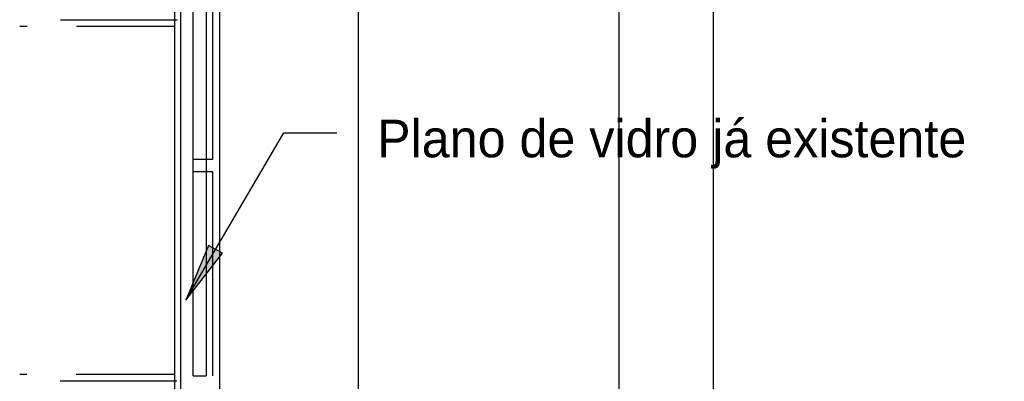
# Model space of a CAD drawing. Header units: millimetres. Extents: x 335 to 739279, y -1 to 84.
# Tile 178 of 244: x 382.09 to 387.08, y 55.92 to 57.76. Entities that reach past the tile are written whole.
import ezdxf

# ---------------------------------------------------------------- set-up
doc = ezdxf.new("R2010")
doc.units = ezdxf.units.MM
doc.header["$MEASUREMENT"] = 0
doc.linetypes.add('Dashed', pattern=[0.75, 0.5, -0.25])
doc.styles.add('CenturyGothic', font='GOTHIC.TTF')

msp = doc.modelspace()

# ---------------------------------------------------------------- hatches: boundary and pattern name
at = {"linetype": 'Continuous'}
msp.add_hatch(color=8, dxfattribs=at).paths.add_polyline_path([(382.9288, 56.3329), (383.1148, 56.5719), (383.0448, 56.6109), (382.9288, 56.3329), (382.9288, 56.3329)])

# ---------------------------------------------------------------- linework, layer by layer
at = {"color": 7}
for p, q in [((385.6058, 81.4149), (385.6058, 47.5189)), ((385.1288, 46.2979), (385.1288, 81.2699)), ((382.8728, 45.7409), (382.8728, 77.7009)), ((382.9018, 61.4489), (382.9018, 54.8149)), ((383.0998, 61.4489), (383.0998, 54.8149)), ((383.8048, 54.8149), (383.8048, 61.4489)), ((382.9668, 57.0489), (382.9668, 58.0839)), ((383.0318, 58.0839), (383.0318, 57.0489)), ((383.0668, 57.0489), (383.0668, 58.0839)), ((382.9288, 56.3329), (383.4268, 57.1819)), ((383.4268, 57.1819), (383.6958, 57.1819)), ((382.9668, 56.9839), (382.9668, 57.0489)), ((382.9668, 57.0489), (383.0318, 57.0489)), ((383.0318, 57.0489), (383.0668, 57.0489)), ((383.0318, 57.0489), (383.0318, 56.9839)), ((383.0318, 56.9839), (382.9668, 56.9839)), ((382.9668, 55.9499), (382.9668, 56.9839)), ((383.0668, 56.9839), (383.0318, 56.9839)), ((383.0318, 56.9839), (383.0318, 55.9499)), ((383.0668, 55.9499), (383.0668, 56.9839)), ((383.0448, 56.6109), (382.9288, 56.3329)), ((382.9288, 56.3329), (383.1148, 56.5719)), ((383.1148, 56.5719), (383.0448, 56.6109)), ((382.9668, 55.9499), (383.0318, 55.9499))]:
    msp.add_line(p, q, dxfattribs=at)
at = {"color": 8, "linetype": 'Dashed'}
for p, q in [((382.3388, 57.7539), (382.2928, 57.7539)), ((382.4198, 57.7539), (382.3388, 57.7539)), ((382.7618, 57.7539), (382.4198, 57.7539)), ((382.8468, 57.7539), (382.7618, 57.7539)), ((382.8678, 57.7539), (382.8468, 57.7539)), ((382.8738, 57.7539), (382.8678, 57.7539)), ((382.8798, 57.7539), (382.8738, 57.7539)), ((382.8848, 57.7549), (382.8798, 57.7539)), ((382.8738, 57.7209), (382.0868, 57.7209)), ((382.8718, 55.9559), (382.0858, 55.9559)), ((382.3378, 55.9229), (382.2918, 55.9229)), ((382.4188, 55.9229), (382.3378, 55.9229)), ((382.7598, 55.9229), (382.4188, 55.9229)), ((382.8458, 55.9229), (382.7598, 55.9229)), ((382.8668, 55.9229), (382.8458, 55.9229)), ((382.8718, 55.9229), (382.8668, 55.9229)), ((382.8788, 55.9229), (382.8718, 55.9229)), ((382.8828, 55.9219), (382.8788, 55.9229))]:
    msp.add_line(p, q, dxfattribs=at)

# ---------------------------------------------------------------- texts
at = {"color": 7, "insert": (383.8998, 56.9999), "char_height": 0.190662, "width": 7.590999, "attachment_point": 7, "line_spacing_factor": 0.798, "style": 'CenturyGothic'}
msp.add_mtext('Plano de vidro já existente', dxfattribs=at)

doc.saveas('drawing.dxf')
